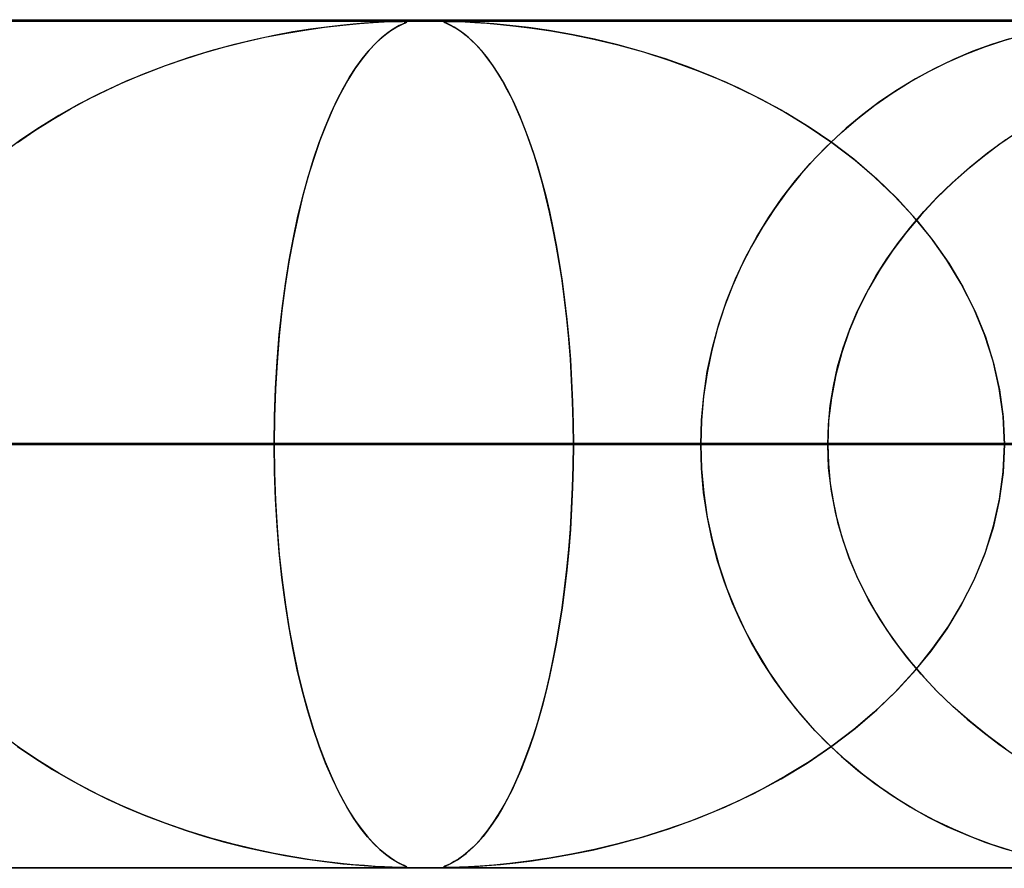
# Model space of a CAD drawing. Header units: millimetres. Extents: x -550 to 550, y -599 to 599.
# Tile 38 of 47: x 169 to 181, y 589 to 599. Entities that reach past the tile are written whole.
import ezdxf

# ---------------------------------------------------------------- set-up
doc = ezdxf.new("R2010")
doc.units = ezdxf.units.MM
doc.layers.add('HIDDEN', color=7, linetype='Continuous')
doc.layers.add('THICK', color=7, linetype='Continuous')

msp = doc.modelspace()

# ---------------------------------------------------------------- linework, layer by layer
at = {"layer": 'HIDDEN'}
for p, q in [((229.578, 598.99), (0, 598.99)), ((451, 598.99), (0, 598.99)), ((229.578, 598.99), (0, 598.99)), ((220.245, 598.98), (0, 598.98)), ((173.241, 598.947), (173.094, 598.933)), ((173.121, 598.936), (173.315, 598.954)), ((173.374, 598.958), (173.241, 598.947)), ((173.315, 598.954), (173.479, 598.966)), ((173.499, 598.967), (173.374, 598.958)), ((173.479, 598.966), (173.608, 598.973)), ((173.611, 598.973), (173.499, 598.967)), ((173.608, 598.973), (173.704, 598.977)), ((173.702, 598.977), (173.611, 598.973)), ((173.771, 598.979), (173.702, 598.977)), ((173.704, 598.977), (173.772, 598.979)), ((173.82, 598.98), (173.771, 598.979)), ((173.772, 598.979), (173.82, 598.98)), ((173.822, 598.948), (173.785, 598.93)), ((173.791, 598.933), (173.83, 598.951)), ((173.82, 598.98), (173.82, 598.98)), ((173.82, 598.98), (173.821, 598.98)), ((173.854, 598.979), (173.82, 598.98)), ((173.821, 598.98), (173.821, 598.98)), ((173.821, 598.98), (173.821, 598.98)), ((173.821, 598.98), (173.822, 598.98)), ((173.822, 598.98), (173.822, 598.98)), ((173.85, 598.961), (173.822, 598.948)), ((173.83, 598.951), (173.857, 598.964)), ((173.844, 598.98), (173.865, 598.978)), ((173.867, 598.97), (173.85, 598.961)), ((173.871, 598.977), (173.854, 598.979)), ((173.857, 598.964), (173.871, 598.972)), ((173.865, 598.978), (173.873, 598.975)), ((173.873, 598.975), (173.867, 598.97)), ((173.871, 598.972), (173.871, 598.977)), ((174.315, 598.977), (174.312, 598.973)), ((174.312, 598.973), (174.315, 598.977)), ((174.312, 598.973), (174.321, 598.967)), ((174.323, 598.966), (174.312, 598.973)), ((174.332, 598.979), (174.315, 598.977)), ((174.315, 598.977), (174.332, 598.979)), ((174.321, 598.967), (174.339, 598.958)), ((174.349, 598.954), (174.323, 598.966)), ((174.364, 598.98), (174.332, 598.979)), ((174.332, 598.979), (174.364, 598.98)), ((174.339, 598.958), (174.363, 598.947)), ((174.387, 598.936), (174.349, 598.954)), ((174.363, 598.947), (174.392, 598.933)), ((174.418, 598.979), (174.364, 598.98)), ((174.364, 598.98), (174.411, 598.979)), ((174.411, 598.979), (174.475, 598.978)), ((174.496, 598.977), (174.418, 598.979)), ((174.475, 598.978), (174.562, 598.974)), ((174.603, 598.972), (174.496, 598.977)), ((174.562, 598.974), (174.676, 598.968)), ((174.737, 598.964), (174.603, 598.972)), ((174.676, 598.968), (174.817, 598.958)), ((174.9, 598.951), (174.737, 598.964)), ((174.817, 598.958), (174.979, 598.944)), ((175.09, 598.933), (174.9, 598.951)), ((174.979, 598.944), (175.158, 598.925)), ((172.202, 598.792), (172.437, 598.838)), ((172.532, 598.855), (172.31, 598.814)), ((172.437, 598.838), (172.672, 598.878)), ((172.738, 598.888), (172.532, 598.855)), ((172.672, 598.878), (172.903, 598.91)), ((172.926, 598.913), (172.738, 598.888)), ((172.903, 598.91), (173.121, 598.936)), ((173.094, 598.933), (172.926, 598.913)), ((173.635, 598.834), (173.57, 598.782)), ((173.623, 598.825), (173.686, 598.871)), ((173.693, 598.875), (173.635, 598.834)), ((173.686, 598.871), (173.743, 598.906)), ((173.743, 598.906), (173.693, 598.875)), ((173.743, 598.906), (173.791, 598.933)), ((173.785, 598.93), (173.743, 598.906)), ((174.434, 598.91), (174.387, 598.936)), ((174.392, 598.933), (174.429, 598.913)), ((174.429, 598.913), (174.471, 598.888)), ((174.487, 598.878), (174.434, 598.91)), ((174.471, 598.888), (174.52, 598.855)), ((174.542, 598.838), (174.487, 598.878)), ((174.52, 598.855), (174.573, 598.814)), ((174.599, 598.792), (174.542, 598.838)), ((175.309, 598.906), (175.09, 598.933)), ((175.158, 598.925), (175.353, 598.901)), ((175.553, 598.871), (175.309, 598.906)), ((175.353, 598.901), (175.571, 598.868)), ((175.815, 598.825), (175.553, 598.871)), ((175.571, 598.868), (175.814, 598.825)), ((171.729, 598.68), (171.965, 598.739)), ((172.074, 598.764), (171.825, 598.705)), ((171.965, 598.739), (172.202, 598.792)), ((172.31, 598.814), (172.074, 598.764)), ((173.5, 598.716), (173.425, 598.635)), ((173.488, 598.703), (173.556, 598.769)), ((173.57, 598.782), (173.5, 598.716)), ((173.556, 598.769), (173.623, 598.825)), ((174.573, 598.814), (174.63, 598.764)), ((174.657, 598.739), (174.599, 598.792)), ((174.63, 598.764), (174.691, 598.705)), ((174.715, 598.68), (174.657, 598.739)), ((175.814, 598.825), (176.079, 598.771)), ((176.086, 598.769), (175.815, 598.825)), ((176.079, 598.771), (176.363, 598.703)), ((176.362, 598.703), (176.086, 598.769)), ((180.689, 598.68), (180.914, 598.755)), ((180.977, 598.775), (180.767, 598.708)), ((180.914, 598.755), (181.129, 598.817)), ((171.26, 598.54), (171.494, 598.613)), ((171.565, 598.634), (171.296, 598.551)), ((171.494, 598.613), (171.729, 598.68)), ((171.825, 598.705), (171.565, 598.634)), ((173.425, 598.635), (173.346, 598.537)), ((173.346, 598.537), (173.417, 598.626)), ((173.417, 598.626), (173.488, 598.703)), ((174.691, 598.705), (174.755, 598.634)), ((174.773, 598.613), (174.715, 598.68)), ((174.755, 598.634), (174.822, 598.551)), ((174.831, 598.54), (174.773, 598.613)), ((176.641, 598.626), (176.362, 598.703)), ((176.363, 598.703), (176.663, 598.62)), ((176.924, 598.537), (176.641, 598.626)), ((176.663, 598.62), (176.975, 598.52)), ((180.546, 598.627), (180.317, 598.53)), ((180.463, 598.593), (180.689, 598.68)), ((180.767, 598.708), (180.546, 598.627)), ((171.296, 598.551), (171.024, 598.457)), ((171.028, 598.459), (171.26, 598.54)), ((173.346, 598.537), (173.263, 598.422)), ((173.273, 598.437), (173.346, 598.537)), ((174.822, 598.551), (174.889, 598.457)), ((174.888, 598.459), (174.831, 598.54)), ((177.209, 598.437), (176.924, 598.537)), ((176.975, 598.52), (177.298, 598.402)), ((180.022, 598.385), (180.241, 598.495)), ((180.317, 598.53), (180.092, 598.422)), ((180.241, 598.495), (180.463, 598.593)), ((170.571, 598.277), (170.799, 598.371)), ((171.024, 598.457), (170.758, 598.355)), ((170.799, 598.371), (171.028, 598.459)), ((173.263, 598.422), (173.178, 598.286)), ((173.2, 598.323), (173.273, 598.437)), ((174.946, 598.371), (174.888, 598.459)), ((174.889, 598.457), (174.956, 598.355)), ((175.002, 598.277), (174.946, 598.371)), ((177.494, 598.323), (177.209, 598.437)), ((177.298, 598.402), (177.629, 598.265)), ((179.807, 598.265), (180.022, 598.385)), ((180.092, 598.422), (179.872, 598.303)), ((170.347, 598.174), (170.571, 598.277)), ((170.758, 598.355), (170.5, 598.245)), ((173.178, 598.286), (173.091, 598.13)), ((173.127, 598.196), (173.2, 598.323)), ((174.956, 598.355), (175.02, 598.245)), ((175.058, 598.174), (175.002, 598.277)), ((177.78, 598.196), (177.494, 598.323)), ((177.629, 598.265), (177.963, 598.107)), ((179.597, 598.133), (179.807, 598.265)), ((179.872, 598.303), (179.658, 598.173)), ((170.126, 598.065), (170.347, 598.174)), ((170.5, 598.245), (170.249, 598.127)), ((173.054, 598.056), (173.127, 598.196)), ((175.02, 598.245), (175.083, 598.127)), ((175.114, 598.065), (175.058, 598.174)), ((178.063, 598.056), (177.78, 598.196)), ((179.391, 597.99), (179.597, 598.133)), ((179.658, 598.173), (179.45, 598.033)), ((169.909, 597.948), (170.126, 598.065)), ((170.249, 598.127), (170.006, 598.002)), ((172.981, 597.901), (173.054, 598.056)), ((173.091, 598.13), (173.007, 597.957)), ((175.083, 598.127), (175.144, 598.002)), ((175.168, 597.948), (175.114, 598.065)), ((177.963, 598.107), (178.286, 597.935)), ((178.343, 597.901), (178.063, 598.056)), ((179.45, 598.033), (179.249, 597.882)), ((169.696, 597.824), (169.909, 597.948)), ((170.006, 598.002), (169.77, 597.868)), ((172.91, 597.733), (172.981, 597.901)), ((173.007, 597.957), (172.926, 597.772)), ((175.144, 598.002), (175.203, 597.868)), ((175.221, 597.824), (175.168, 597.948)), ((178.286, 597.935), (178.593, 597.749)), ((178.617, 597.733), (178.343, 597.901)), ((179.191, 597.835), (179.391, 597.99)), ((169.487, 597.692), (169.696, 597.824)), ((169.77, 597.868), (169.543, 597.728)), ((175.203, 597.868), (175.259, 597.728)), ((175.273, 597.692), (175.221, 597.824)), ((178.998, 597.67), (179.191, 597.835)), ((179.249, 597.882), (179.055, 597.721)), ((169.283, 597.552), (169.487, 597.692)), ((169.543, 597.728), (169.324, 597.581)), ((172.841, 597.551), (172.91, 597.733)), ((172.926, 597.772), (172.85, 597.573)), ((175.259, 597.728), (175.314, 597.581)), ((175.324, 597.552), (175.273, 597.692)), ((178.593, 597.749), (178.884, 597.551)), ((178.884, 597.551), (178.617, 597.733)), ((178.81, 597.493), (178.998, 597.67)), ((179.055, 597.721), (178.868, 597.549)), ((169.324, 597.581), (169.114, 597.426)), ((172.85, 597.573), (172.777, 597.363)), ((175.314, 597.581), (175.367, 597.426)), ((175.374, 597.404), (175.324, 597.552)), ((178.884, 597.551), (179.158, 597.342)), ((180.936, 597.584), (180.718, 597.424)), ((180.854, 597.526), (181.049, 597.662)), ((172.774, 597.354), (172.841, 597.551)), ((178.63, 597.304), (178.81, 597.493)), ((178.868, 597.549), (178.689, 597.368)), ((179.142, 597.354), (178.884, 597.551)), ((180.664, 597.382), (180.854, 597.526)), ((172.777, 597.363), (172.709, 597.142)), ((172.71, 597.144), (172.774, 597.354)), ((175.367, 597.426), (175.417, 597.265)), ((175.422, 597.248), (175.374, 597.404)), ((178.689, 597.368), (178.518, 597.176)), ((179.389, 597.144), (179.142, 597.354)), ((179.158, 597.342), (179.414, 597.121)), ((180.48, 597.232), (180.664, 597.382)), ((180.718, 597.424), (180.51, 597.256)), ((175.417, 597.265), (175.465, 597.097)), ((175.469, 597.083), (175.422, 597.248)), ((178.458, 597.104), (178.63, 597.304)), ((180.303, 597.074), (180.48, 597.232)), ((180.51, 597.256), (180.31, 597.08)), ((172.709, 597.142), (172.646, 596.91)), ((172.649, 596.92), (172.71, 597.144)), ((175.465, 597.097), (175.511, 596.921)), ((178.295, 596.893), (178.458, 597.104)), ((178.518, 597.176), (178.357, 596.977)), ((179.623, 596.92), (179.389, 597.144)), ((179.414, 597.121), (179.653, 596.89)), ((175.513, 596.911), (175.469, 597.083)), ((178.357, 596.977), (178.207, 596.769)), ((180.31, 597.08), (180.118, 596.895)), ((180.132, 596.909), (180.303, 597.074)), ((172.646, 596.91), (172.588, 596.667)), ((172.591, 596.682), (172.649, 596.92)), ((175.511, 596.921), (175.555, 596.736)), ((175.556, 596.729), (175.513, 596.911)), ((178.142, 596.671), (178.295, 596.893)), ((179.844, 596.682), (179.623, 596.92)), ((179.653, 596.89), (179.874, 596.648)), ((180.118, 596.895), (179.936, 596.7)), ((179.969, 596.737), (180.132, 596.909)), ((178.207, 596.769), (178.067, 596.553)), ((172.588, 596.667), (172.534, 596.412)), ((172.537, 596.43), (172.591, 596.682)), ((175.555, 596.736), (175.596, 596.544)), ((175.597, 596.539), (175.556, 596.729)), ((177.999, 596.438), (178.142, 596.671)), ((179.936, 596.7), (179.764, 596.495)), ((179.815, 596.558), (179.969, 596.737)), ((180.05, 596.43), (179.844, 596.682)), ((179.874, 596.648), (180.077, 596.394)), ((175.596, 596.544), (175.635, 596.343)), ((175.635, 596.341), (175.597, 596.539)), ((178.067, 596.553), (177.937, 596.329)), ((179.669, 596.372), (179.815, 596.558)), ((172.534, 596.412), (172.485, 596.145)), ((172.488, 596.164), (172.537, 596.43)), ((177.867, 596.195), (177.999, 596.438)), ((179.764, 596.495), (179.602, 596.281)), ((180.239, 596.164), (180.05, 596.43)), ((180.077, 596.394), (180.262, 596.128)), ((175.635, 596.343), (175.671, 596.134)), ((175.671, 596.135), (175.635, 596.341)), ((177.937, 596.329), (177.82, 596.099)), ((179.602, 596.281), (179.453, 596.056)), ((179.533, 596.179), (179.669, 596.372)), ((172.444, 595.884), (172.488, 596.164)), ((177.748, 595.942), (177.867, 596.195)), ((179.407, 595.981), (179.533, 596.179)), ((180.409, 595.884), (180.239, 596.164)), ((172.485, 596.145), (172.441, 595.864)), ((175.704, 595.922), (175.671, 596.135)), ((175.671, 596.134), (175.704, 595.917)), ((177.82, 596.099), (177.713, 595.861)), ((179.453, 596.056), (179.317, 595.823)), ((180.262, 596.128), (180.428, 595.849)), ((177.643, 595.68), (177.748, 595.942)), ((179.292, 595.776), (179.407, 595.981)), ((172.441, 595.864), (172.402, 595.571)), ((172.405, 595.592), (172.444, 595.884)), ((175.733, 595.701), (175.704, 595.922)), ((175.704, 595.917), (175.734, 595.693)), ((177.713, 595.861), (177.619, 595.616)), ((179.317, 595.823), (179.195, 595.581)), ((180.558, 595.592), (180.409, 595.884)), ((180.428, 595.849), (180.573, 595.559)), ((175.76, 595.472), (175.733, 595.701)), ((179.188, 595.566), (179.292, 595.776)), ((172.371, 595.287), (172.405, 595.592)), ((175.734, 595.693), (175.761, 595.463)), ((177.619, 595.616), (177.537, 595.363)), ((177.552, 595.41), (177.643, 595.68)), ((179.195, 595.581), (179.089, 595.331)), ((180.684, 595.287), (180.558, 595.592)), ((172.402, 595.571), (172.37, 595.269)), ((175.783, 595.236), (175.76, 595.472)), ((175.761, 595.463), (175.783, 595.228)), ((179.097, 595.351), (179.188, 595.566)), ((180.573, 595.559), (180.694, 595.259)), ((177.537, 595.363), (177.469, 595.102)), ((177.476, 595.133), (177.552, 595.41)), ((179.018, 595.13), (179.097, 595.351)), ((172.37, 595.269), (172.344, 594.958)), ((172.345, 594.972), (172.371, 595.287)), ((175.802, 594.994), (175.783, 595.236)), ((179.089, 595.331), (179.001, 595.074)), ((180.785, 594.972), (180.684, 595.287)), ((180.694, 595.259), (180.79, 594.95)), ((175.783, 595.228), (175.802, 594.987)), ((177.416, 594.85), (177.476, 595.133)), ((178.953, 594.906), (179.018, 595.13)), ((177.469, 595.102), (177.413, 594.833)), ((179.001, 595.074), (178.93, 594.81)), ((172.344, 594.958), (172.325, 594.64)), ((172.326, 594.651), (172.345, 594.972)), ((175.817, 594.748), (175.802, 594.994)), ((175.802, 594.987), (175.817, 594.742)), ((178.903, 594.679), (178.953, 594.906)), ((180.858, 594.651), (180.785, 594.972)), ((180.79, 594.95), (180.861, 594.635)), ((177.413, 594.833), (177.373, 594.557)), ((177.374, 594.564), (177.416, 594.85)), ((178.93, 594.81), (178.879, 594.541)), ((172.314, 594.323), (172.326, 594.651)), ((175.828, 594.497), (175.817, 594.748)), ((175.817, 594.742), (175.828, 594.493)), ((178.866, 594.45), (178.903, 594.679)), ((180.903, 594.323), (180.858, 594.651)), ((172.325, 594.64), (172.314, 594.317)), ((177.348, 594.277), (177.374, 594.564)), ((177.373, 594.557), (177.348, 594.275)), ((178.879, 594.541), (178.847, 594.267)), ((180.861, 594.635), (180.903, 594.315)), ((175.835, 594.245), (175.828, 594.497)), ((175.828, 594.493), (175.835, 594.242)), ((178.844, 594.22), (178.866, 594.45)), ((172.31, 593.99), (172.314, 594.323)), ((172.314, 594.317), (172.31, 593.99)), ((180.918, 593.99), (180.903, 594.323)), ((180.903, 594.315), (180.918, 593.99)), ((175.837, 593.99), (175.835, 594.245)), ((175.835, 594.242), (175.837, 593.99)), ((177.34, 593.99), (177.348, 594.277)), ((177.348, 594.275), (177.34, 593.99)), ((178.847, 594.267), (178.837, 593.99)), ((178.837, 593.99), (178.844, 594.22)), ((172.31, 593.99), (0, 593.99)), ((0, 593.99), (172.31, 593.99)), ((183.918, 593.99), (0, 593.99)), ((0, 593.99), (178.837, 593.99)), ((0, 593.99), (183.918, 593.99)), ((178.837, 593.99), (0, 593.99)), ((195.525, 593.99), (0, 593.99)), ((0, 593.99), (190.444, 593.99)), ((0, 593.99), (195.525, 593.99)), ((190.444, 593.99), (0, 593.99)), ((207.132, 593.99), (0, 593.99)), ((0, 593.99), (202.051, 593.99)), ((0, 593.99), (207.132, 593.99)), ((202.051, 593.99), (0, 593.99)), ((218.739, 593.99), (0, 593.99)), ((0, 593.99), (213.658, 593.99)), ((0, 593.99), (218.739, 593.99)), ((213.658, 593.99), (0, 593.99)), ((94.577, 593.99), (177.34, 593.99)), ((177.34, 593.99), (94.577, 593.99)), ((187.323, 593.99), (99.659, 593.99)), ((99.659, 593.99), (187.323, 593.99)), ((106.187, 593.99), (200.148, 593.99)), ((200.148, 593.99), (106.187, 593.99)), ((210.131, 593.99), (111.269, 593.99)), ((111.269, 593.99), (210.131, 593.99)), ((117.797, 593.99), (222.954, 593.99)), ((222.954, 593.99), (117.797, 593.99)), ((232.936, 593.99), (122.878, 593.99)), ((122.878, 593.99), (232.936, 593.99)), ((129.405, 593.99), (245.759, 593.99)), ((245.759, 593.99), (129.405, 593.99)), ((255.741, 593.99), (134.487, 593.99)), ((134.487, 593.99), (255.741, 593.99)), ((141.014, 593.99), (268.563, 593.99)), ((268.563, 593.99), (141.014, 593.99)), ((278.545, 593.99), (146.095, 593.99)), ((146.095, 593.99), (278.545, 593.99)), ((152.622, 593.99), (291.367, 593.99)), ((291.367, 593.99), (152.622, 593.99)), ((301.349, 593.99), (157.703, 593.99)), ((157.703, 593.99), (301.349, 593.99)), ((164.229, 593.99), (314.17, 593.99)), ((314.17, 593.99), (164.229, 593.99)), ((177.34, 593.99), (164.514, 593.99)), ((164.514, 593.99), (177.34, 593.99)), ((324.151, 593.99), (169.31, 593.99)), ((169.31, 593.99), (324.151, 593.99)), ((169.31, 593.99), (175.837, 593.99)), ((175.837, 593.99), (169.31, 593.99)), ((172.314, 593.665), (172.31, 593.99)), ((172.31, 593.99), (172.314, 593.657)), ((178.837, 593.99), (172.31, 593.99)), ((172.31, 593.99), (178.837, 593.99)), ((175.835, 593.738), (175.837, 593.99)), ((175.837, 593.99), (175.835, 593.735)), ((175.837, 593.99), (336.973, 593.99)), ((336.973, 593.99), (175.837, 593.99)), ((177.34, 593.99), (177.348, 593.703)), ((177.348, 593.705), (177.34, 593.99)), ((178.837, 593.99), (178.844, 593.76)), ((178.847, 593.714), (178.837, 593.99)), ((180.918, 593.99), (180.903, 593.657)), ((180.903, 593.665), (180.918, 593.99)), ((175.828, 593.487), (175.835, 593.738)), ((175.835, 593.735), (175.828, 593.482)), ((178.844, 593.76), (178.866, 593.53)), ((172.325, 593.345), (172.314, 593.665)), ((172.314, 593.657), (172.326, 593.329)), ((177.373, 593.423), (177.348, 593.705)), ((177.348, 593.703), (177.374, 593.416)), ((178.879, 593.439), (178.847, 593.714)), ((180.903, 593.657), (180.858, 593.329)), ((180.861, 593.345), (180.903, 593.665)), ((178.866, 593.53), (178.903, 593.301)), ((175.817, 593.238), (175.828, 593.487)), ((175.828, 593.482), (175.817, 593.232)), ((177.413, 593.147), (177.373, 593.423)), ((177.374, 593.416), (177.416, 593.13)), ((178.93, 593.17), (178.879, 593.439)), ((172.344, 593.03), (172.325, 593.345)), ((172.326, 593.329), (172.345, 593.008)), ((178.903, 593.301), (178.953, 593.074)), ((180.858, 593.329), (180.785, 593.008)), ((180.79, 593.03), (180.861, 593.345)), ((175.802, 592.993), (175.817, 593.238)), ((175.817, 593.232), (175.802, 592.986)), ((177.469, 592.878), (177.413, 593.147)), ((179.001, 592.906), (178.93, 593.17)), ((172.369, 592.721), (172.344, 593.03)), ((177.416, 593.13), (177.476, 592.847)), ((178.953, 593.074), (179.018, 592.85)), ((180.694, 592.721), (180.79, 593.03)), ((172.345, 593.008), (172.371, 592.693)), ((175.783, 592.752), (175.802, 592.993)), ((175.802, 592.986), (175.783, 592.744)), ((180.785, 593.008), (180.684, 592.693)), ((177.537, 592.617), (177.469, 592.878)), ((177.476, 592.847), (177.552, 592.57)), ((179.089, 592.649), (179.001, 592.906)), ((179.018, 592.85), (179.097, 592.629)), ((172.401, 592.421), (172.369, 592.721)), ((172.371, 592.693), (172.405, 592.388)), ((175.783, 592.744), (175.76, 592.508)), ((175.761, 592.517), (175.783, 592.752)), ((180.684, 592.693), (180.558, 592.388)), ((180.573, 592.421), (180.694, 592.721)), ((177.619, 592.364), (177.537, 592.617)), ((177.552, 592.57), (177.643, 592.3)), ((179.195, 592.399), (179.089, 592.649)), ((179.097, 592.629), (179.188, 592.414)), ((175.76, 592.508), (175.733, 592.279)), ((175.734, 592.287), (175.761, 592.517)), ((172.439, 592.13), (172.401, 592.421)), ((172.405, 592.388), (172.444, 592.096)), ((177.713, 592.119), (177.619, 592.364)), ((179.188, 592.414), (179.292, 592.204)), ((179.317, 592.157), (179.195, 592.399)), ((180.558, 592.388), (180.409, 592.096)), ((180.428, 592.13), (180.573, 592.421)), ((175.704, 592.063), (175.734, 592.287)), ((175.733, 592.279), (175.704, 592.058)), ((177.643, 592.3), (177.748, 592.038)), ((172.482, 591.852), (172.439, 592.13)), ((172.444, 592.096), (172.488, 591.816)), ((177.82, 591.881), (177.713, 592.119)), ((179.292, 592.204), (179.407, 591.999)), ((179.453, 591.924), (179.317, 592.157)), ((180.409, 592.096), (180.239, 591.816)), ((180.262, 591.852), (180.428, 592.13)), ((175.671, 591.846), (175.704, 592.063)), ((175.704, 592.058), (175.671, 591.845)), ((177.748, 592.038), (177.867, 591.785)), ((179.407, 591.999), (179.533, 591.801)), ((177.937, 591.651), (177.82, 591.881)), ((179.602, 591.699), (179.453, 591.924)), ((172.53, 591.586), (172.482, 591.852)), ((172.488, 591.816), (172.537, 591.55)), ((175.635, 591.637), (175.671, 591.846)), ((175.671, 591.845), (175.635, 591.639)), ((177.867, 591.785), (177.999, 591.542)), ((179.533, 591.801), (179.669, 591.608)), ((180.239, 591.816), (180.05, 591.55)), ((180.077, 591.586), (180.262, 591.852)), ((175.596, 591.436), (175.635, 591.637)), ((175.635, 591.639), (175.597, 591.441)), ((178.067, 591.427), (177.937, 591.651)), ((179.764, 591.485), (179.602, 591.699)), ((172.583, 591.332), (172.53, 591.586)), ((172.537, 591.55), (172.591, 591.298)), ((177.999, 591.542), (178.142, 591.309)), ((179.669, 591.608), (179.815, 591.422)), ((180.05, 591.55), (179.844, 591.298)), ((179.874, 591.332), (180.077, 591.586)), ((175.555, 591.244), (175.596, 591.436)), ((175.597, 591.441), (175.556, 591.251)), ((178.207, 591.211), (178.067, 591.427)), ((179.936, 591.28), (179.764, 591.485)), ((179.815, 591.422), (179.969, 591.243)), ((172.641, 591.09), (172.583, 591.332)), ((172.591, 591.298), (172.649, 591.06)), ((178.142, 591.309), (178.295, 591.086)), ((179.844, 591.298), (179.623, 591.06)), ((179.653, 591.09), (179.874, 591.332)), ((175.511, 591.059), (175.555, 591.244)), ((175.556, 591.251), (175.513, 591.069)), ((178.357, 591.003), (178.207, 591.211)), ((180.118, 591.085), (179.936, 591.28)), ((179.969, 591.243), (180.132, 591.071)), ((172.703, 590.859), (172.641, 591.09)), ((172.649, 591.06), (172.71, 590.836)), ((175.465, 590.883), (175.511, 591.059)), ((175.513, 591.069), (175.469, 590.897)), ((178.295, 591.086), (178.458, 590.875)), ((179.623, 591.06), (179.389, 590.836)), ((179.414, 590.859), (179.653, 591.09)), ((180.31, 590.9), (180.118, 591.085)), ((180.132, 591.071), (180.303, 590.906)), ((178.518, 590.804), (178.357, 591.003)), ((172.77, 590.638), (172.703, 590.859)), ((172.71, 590.836), (172.774, 590.626)), ((175.417, 590.715), (175.465, 590.883)), ((175.469, 590.897), (175.422, 590.732)), ((178.458, 590.875), (178.63, 590.676)), ((179.389, 590.836), (179.142, 590.626)), ((179.158, 590.638), (179.414, 590.859)), ((180.303, 590.906), (180.48, 590.748)), ((180.51, 590.724), (180.31, 590.9)), ((175.367, 590.554), (175.417, 590.715)), ((175.422, 590.732), (175.374, 590.576)), ((178.689, 590.612), (178.518, 590.804)), ((180.48, 590.748), (180.664, 590.598)), ((180.718, 590.556), (180.51, 590.724)), ((172.841, 590.429), (172.77, 590.638)), ((172.774, 590.626), (172.841, 590.429)), ((178.63, 590.676), (178.81, 590.487)), ((178.868, 590.431), (178.689, 590.612)), ((178.884, 590.429), (179.158, 590.638)), ((179.142, 590.626), (178.884, 590.429)), ((180.664, 590.598), (180.854, 590.454)), ((169.324, 590.399), (169.114, 590.554)), ((175.314, 590.399), (175.367, 590.554)), ((175.374, 590.576), (175.324, 590.428)), ((178.81, 590.487), (178.998, 590.31)), ((180.936, 590.396), (180.718, 590.556)), ((169.283, 590.428), (169.487, 590.288)), ((169.543, 590.252), (169.324, 590.399)), ((172.917, 590.231), (172.841, 590.429)), ((172.841, 590.429), (172.91, 590.247)), ((175.259, 590.252), (175.314, 590.399)), ((175.324, 590.428), (175.273, 590.288)), ((178.593, 590.231), (178.884, 590.429)), ((178.884, 590.429), (178.617, 590.247)), ((179.055, 590.26), (178.868, 590.431)), ((180.854, 590.454), (181.049, 590.318)), ((169.487, 590.288), (169.696, 590.156)), ((169.77, 590.112), (169.543, 590.252)), ((172.91, 590.247), (172.981, 590.079)), ((175.203, 590.112), (175.259, 590.252)), ((175.273, 590.288), (175.221, 590.156)), ((178.617, 590.247), (178.343, 590.079)), ((178.998, 590.31), (179.191, 590.145)), ((179.249, 590.098), (179.055, 590.26)), ((169.696, 590.156), (169.909, 590.032)), ((172.996, 590.045), (172.917, 590.231)), ((175.221, 590.156), (175.168, 590.032)), ((178.286, 590.045), (178.593, 590.231)), ((179.191, 590.145), (179.391, 589.99)), ((170.006, 589.979), (169.77, 590.112)), ((169.909, 590.032), (170.126, 589.915)), ((172.981, 590.079), (173.054, 589.924)), ((173.08, 589.873), (172.996, 590.045)), ((175.168, 590.032), (175.114, 589.915)), ((175.144, 589.979), (175.203, 590.112)), ((177.963, 589.873), (178.286, 590.045)), ((178.343, 590.079), (178.063, 589.924)), ((179.45, 589.947), (179.249, 590.098)), ((170.249, 589.853), (170.006, 589.979)), ((170.126, 589.915), (170.347, 589.805)), ((173.054, 589.924), (173.127, 589.784)), ((175.114, 589.915), (175.058, 589.805)), ((175.083, 589.853), (175.144, 589.979)), ((178.063, 589.924), (177.78, 589.784)), ((179.391, 589.99), (179.597, 589.847)), ((179.658, 589.807), (179.45, 589.947)), ((170.5, 589.735), (170.249, 589.853)), ((170.347, 589.805), (170.571, 589.703)), ((173.165, 589.715), (173.08, 589.873)), ((173.127, 589.784), (173.2, 589.657)), ((175.058, 589.805), (175.002, 589.703)), ((175.02, 589.735), (175.083, 589.853)), ((177.78, 589.784), (177.494, 589.657)), ((177.629, 589.715), (177.963, 589.873)), ((179.597, 589.847), (179.807, 589.715)), ((179.872, 589.677), (179.658, 589.807)), ((170.758, 589.625), (170.5, 589.735)), ((170.571, 589.703), (170.799, 589.609)), ((173.25, 589.578), (173.165, 589.715)), ((175.002, 589.703), (174.946, 589.609)), ((174.956, 589.625), (175.02, 589.735)), ((177.298, 589.578), (177.629, 589.715)), ((179.807, 589.715), (180.022, 589.595)), ((180.092, 589.558), (179.872, 589.677)), ((171.024, 589.523), (170.758, 589.625)), ((170.799, 589.609), (171.028, 589.521)), ((173.2, 589.657), (173.273, 589.543)), ((173.333, 589.46), (173.25, 589.578)), ((173.273, 589.543), (173.346, 589.443)), ((174.946, 589.609), (174.888, 589.521)), ((174.889, 589.523), (174.956, 589.625)), ((177.209, 589.543), (176.924, 589.443)), ((176.975, 589.46), (177.298, 589.578)), ((177.494, 589.657), (177.209, 589.543)), ((180.022, 589.595), (180.241, 589.485)), ((180.317, 589.45), (180.092, 589.558)), ((171.296, 589.429), (171.024, 589.523)), ((171.028, 589.521), (171.26, 589.44)), ((171.26, 589.44), (171.494, 589.367)), ((171.565, 589.346), (171.296, 589.429)), ((173.412, 589.36), (173.333, 589.46)), ((173.346, 589.443), (173.417, 589.354)), ((174.755, 589.346), (174.822, 589.429)), ((174.831, 589.44), (174.773, 589.367)), ((174.822, 589.429), (174.889, 589.523)), ((174.888, 589.521), (174.831, 589.44)), ((176.924, 589.443), (176.641, 589.354)), ((176.663, 589.36), (176.975, 589.46)), ((180.241, 589.485), (180.463, 589.387)), ((180.546, 589.353), (180.317, 589.45)), ((171.494, 589.367), (171.729, 589.3)), ((171.825, 589.275), (171.565, 589.346)), ((173.487, 589.277), (173.412, 589.36)), ((173.417, 589.354), (173.488, 589.277)), ((174.691, 589.275), (174.755, 589.346)), ((174.773, 589.367), (174.715, 589.3)), ((176.641, 589.354), (176.362, 589.277)), ((176.363, 589.277), (176.663, 589.36)), ((180.463, 589.387), (180.689, 589.3)), ((180.767, 589.272), (180.546, 589.353)), ((171.729, 589.3), (171.965, 589.241)), ((172.074, 589.216), (171.825, 589.275)), ((171.965, 589.241), (172.202, 589.188)), ((172.31, 589.166), (172.074, 589.216)), ((173.558, 589.209), (173.487, 589.277)), ((173.488, 589.277), (173.556, 589.211)), ((173.556, 589.211), (173.623, 589.155)), ((173.623, 589.155), (173.558, 589.209)), ((174.573, 589.166), (174.63, 589.216)), ((174.657, 589.241), (174.599, 589.188)), ((174.63, 589.216), (174.691, 589.275)), ((174.715, 589.3), (174.657, 589.241)), ((175.814, 589.155), (176.079, 589.209)), ((176.086, 589.211), (175.815, 589.155)), ((176.079, 589.209), (176.363, 589.277)), ((176.362, 589.277), (176.086, 589.211)), ((180.689, 589.3), (180.914, 589.225)), ((180.977, 589.205), (180.767, 589.272)), ((180.914, 589.225), (181.129, 589.163)), ((172.202, 589.188), (172.437, 589.142)), ((172.532, 589.125), (172.31, 589.166)), ((172.437, 589.142), (172.672, 589.102)), ((172.738, 589.092), (172.532, 589.125)), ((172.672, 589.102), (172.903, 589.07)), ((172.926, 589.067), (172.738, 589.092)), ((173.682, 589.112), (173.623, 589.155)), ((173.623, 589.155), (173.686, 589.109)), ((173.733, 589.079), (173.682, 589.112)), ((173.686, 589.109), (173.743, 589.073)), ((173.777, 589.055), (173.733, 589.079)), ((174.429, 589.067), (174.471, 589.092)), ((174.487, 589.102), (174.434, 589.07)), ((174.471, 589.092), (174.52, 589.125)), ((174.542, 589.142), (174.487, 589.102)), ((174.52, 589.125), (174.573, 589.166)), ((174.599, 589.188), (174.542, 589.142)), ((175.158, 589.055), (175.353, 589.079)), ((175.553, 589.109), (175.309, 589.073)), ((175.353, 589.079), (175.571, 589.112)), ((175.815, 589.155), (175.553, 589.109)), ((175.571, 589.112), (175.814, 589.155)), ((0, 589), (220.245, 589)), ((229.578, 588.99), (0, 588.99)), ((451, 588.99), (0, 588.99)), ((229.578, 588.99), (0, 588.99)), ((93.121, 589), (182.4, 589)), ((104.727, 589), (205.2, 589)), ((116.333, 589), (228, 589)), ((127.939, 589), (250.8, 589)), ((139.546, 589), (273.6, 589)), ((151.152, 589), (296.4, 589)), ((162.758, 589), (319.2, 589)), ((172.903, 589.07), (173.121, 589.044)), ((173.094, 589.047), (172.926, 589.067)), ((173.241, 589.033), (173.094, 589.047)), ((173.121, 589.044), (173.315, 589.026)), ((173.374, 589.022), (173.241, 589.033)), ((173.315, 589.026), (173.479, 589.014)), ((173.499, 589.013), (173.374, 589.022)), ((173.479, 589.014), (173.608, 589.007)), ((173.611, 589.007), (173.499, 589.013)), ((173.608, 589.007), (173.704, 589.003)), ((173.702, 589.003), (173.611, 589.007)), ((173.771, 589.001), (173.702, 589.003)), ((173.704, 589.003), (173.772, 589)), ((173.743, 589.073), (173.791, 589.047)), ((173.82, 589), (173.771, 589.001)), ((173.772, 589), (173.82, 589)), ((173.814, 589.036), (173.777, 589.055)), ((173.791, 589.047), (173.83, 589.029)), ((173.844, 589.022), (173.814, 589.036)), ((173.82, 589), (173.851, 589.001)), ((173.854, 589.001), (173.82, 589)), ((173.83, 589.029), (173.857, 589.016)), ((173.864, 589.012), (173.844, 589.022)), ((173.851, 589.001), (173.869, 589.002)), ((173.871, 589.003), (173.854, 589.001)), ((173.857, 589.016), (173.871, 589.008)), ((173.873, 589.006), (173.864, 589.012)), ((173.869, 589.002), (173.873, 589.006)), ((173.871, 589.008), (173.871, 589.003)), ((174.323, 589.014), (174.312, 589.007)), ((174.312, 589.007), (174.321, 589.013)), ((174.315, 589.003), (174.312, 589.007)), ((174.312, 589.007), (174.315, 589.003)), ((174.332, 589.001), (174.315, 589.003)), ((174.315, 589.003), (174.332, 589)), ((174.321, 589.013), (174.339, 589.022)), ((174.349, 589.026), (174.323, 589.014)), ((174.364, 589), (174.332, 589.001)), ((174.332, 589), (174.364, 589)), ((174.339, 589.022), (174.363, 589.033)), ((174.387, 589.044), (174.349, 589.026)), ((174.363, 589.033), (174.392, 589.047)), ((174.418, 589.001), (174.364, 589)), ((174.364, 589), (174.411, 589.001)), ((174.364, 589), (342, 589)), ((174.434, 589.07), (174.387, 589.044)), ((174.392, 589.047), (174.429, 589.067)), ((174.411, 589.001), (174.475, 589.002)), ((174.496, 589.003), (174.418, 589.001)), ((174.475, 589.002), (174.562, 589.006)), ((174.603, 589.008), (174.496, 589.003)), ((174.562, 589.006), (174.676, 589.012)), ((174.737, 589.016), (174.603, 589.008)), ((174.676, 589.012), (174.817, 589.022)), ((174.9, 589.029), (174.737, 589.016)), ((174.817, 589.022), (174.979, 589.036)), ((175.09, 589.047), (174.9, 589.029)), ((174.979, 589.036), (175.158, 589.055)), ((175.309, 589.073), (175.09, 589.047))]:
    msp.add_line(p, q, dxfattribs=at)
at = {"layer": 'THICK'}
for p, q in [((0, 599), (506, 599)), ((506, 594), (0, 594))]:
    msp.add_line(p, q, dxfattribs=at)

doc.saveas('drawing.dxf')
